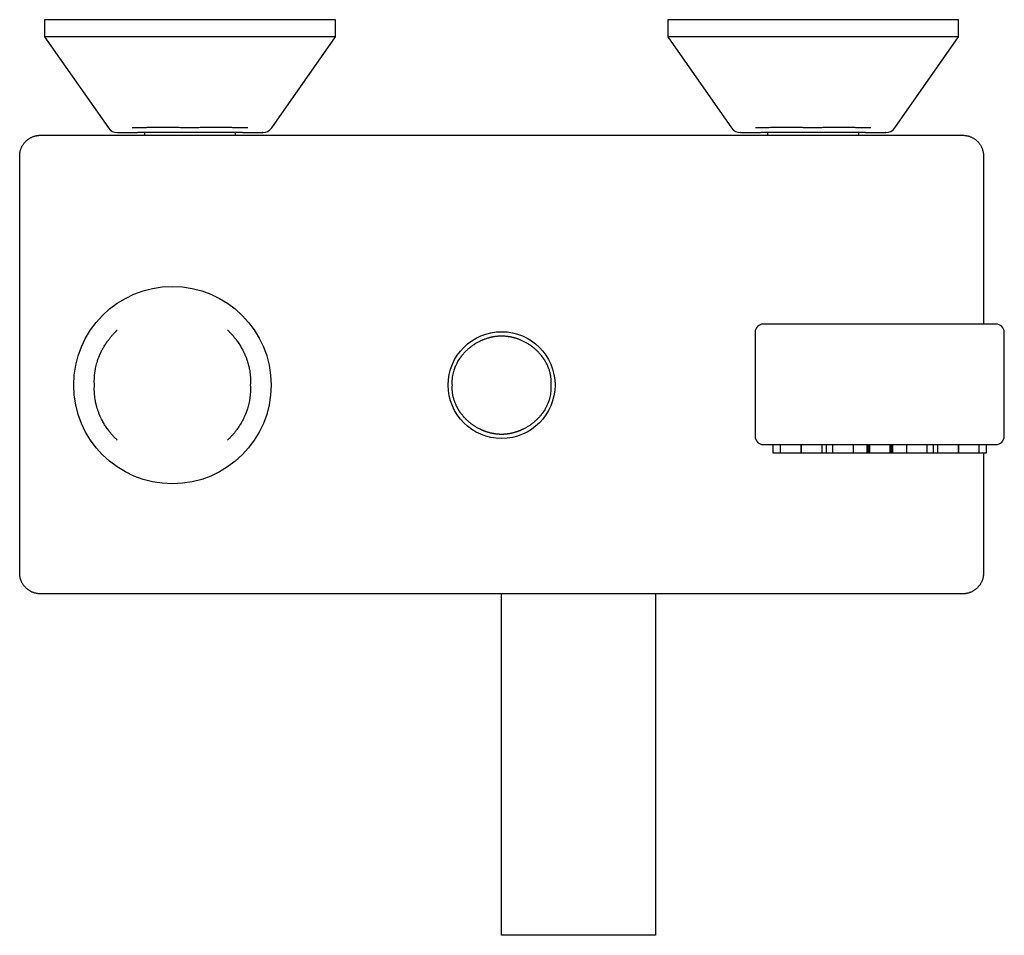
# Model space of a CAD drawing. Header units: millimetres. Extents: x 8 to 874, y 12 to 794.
# Tile 2 of 10: x 332 to 569, y 221 to 442. Entities that reach past the tile are written whole.
import ezdxf

# ---------------------------------------------------------------- set-up
doc = ezdxf.new("R2010")
doc.units = ezdxf.units.MM

msp = doc.modelspace()

# ---------------------------------------------------------------- linework, layer by layer
at = {"color": 7, "linetype": 'Continuous', "lineweight": 30}
for p, q in [((338, 441.75), (338, 437.59)), ((373, 441.75), (338, 441.75)), ((408, 441.75), (373, 441.75)), ((408, 437.59), (408, 441.75)), ((488, 441.75), (488, 437.59)), ((523, 441.75), (488, 441.75)), ((558, 441.75), (523, 441.75)), ((558, 437.59), (558, 441.75)), ((338, 437.59), (353.34, 415.69)), ((373, 437.59), (338, 437.59)), ((408, 437.59), (373, 437.59)), ((392.67, 415.69), (408, 437.59)), ((488, 437.59), (503.34, 415.69)), ((523, 437.59), (488, 437.59)), ((558, 437.59), (523, 437.59)), ((542.67, 415.69), (558, 437.59)), ((337, 413.91), (559, 413.91)), ((355.57, 414.56), (355.57, 414.56)), ((355.57, 414.56), (360.37, 414.56)), ((360.63, 414.56), (360.38, 414.56)), ((362.04, 414.56), (362.04, 413.91)), ((383.96, 413.91), (383.96, 414.56)), ((385.62, 414.56), (385.37, 414.56)), ((385.61, 414.56), (385.62, 414.56)), ((385.62, 414.56), (390.43, 414.56)), ((505.57, 414.56), (510.37, 414.56)), ((505.57, 414.56), (505.57, 414.56)), ((510.63, 414.56), (510.38, 414.56)), ((512.04, 414.56), (512.04, 413.91)), ((533.96, 413.91), (533.96, 414.56)), ((535.62, 414.56), (535.37, 414.56)), ((535.61, 414.56), (535.62, 414.56)), ((535.62, 414.56), (540.43, 414.56)), ((332, 308.49), (332, 408.91)), ((564, 408.91), (564, 368.46)), ((567, 368.46), (511, 368.46)), ((509, 366.46), (509, 341.42)), ((569, 341.42), (569, 366.46)), ((513.3, 339.42), (513.3, 337.48)), ((515.09, 339.42), (515.09, 337.48)), ((520.1, 337.48), (520.1, 339.42)), ((520.13, 339.42), (520.13, 337.48)), ((525.14, 337.48), (525.14, 339.42)), ((526.16, 339.42), (526.16, 337.48)), ((527.67, 339.42), (527.67, 337.48)), ((532.68, 337.48), (532.68, 339.42)), ((535.99, 337.48), (535.99, 339.42)), ((536.31, 337.48), (536.31, 339.42)), ((536.45, 339.42), (536.45, 337.48)), ((536.55, 339.42), (536.55, 337.48)), ((541.56, 337.48), (541.56, 339.42)), ((541.69, 339.42), (541.69, 337.48)), ((541.76, 339.42), (541.76, 337.48)), ((542.11, 339.42), (542.11, 337.48)), ((545.42, 339.42), (545.42, 337.48)), ((550.43, 337.48), (550.43, 339.42)), ((551.92, 337.48), (551.92, 339.42)), ((552.93, 339.42), (552.93, 337.48)), ((557.94, 337.48), (557.94, 339.42)), ((557.95, 339.42), (557.95, 337.48)), ((562.96, 337.48), (562.96, 339.42)), ((564.7, 337.48), (564.7, 339.42)), ((513.3, 337.48), (515.09, 337.48)), ((515.09, 337.48), (520.1, 337.48)), ((520.1, 337.48), (520.13, 337.48)), ((520.13, 337.48), (525.14, 337.48)), ((525.14, 337.48), (526.16, 337.48)), ((526.16, 337.48), (527.67, 337.48)), ((527.67, 337.48), (532.68, 337.48)), ((532.68, 337.48), (535.99, 337.48)), ((535.99, 337.48), (536.31, 337.48)), ((536.31, 337.48), (536.45, 337.48)), ((536.45, 337.48), (536.55, 337.48)), ((536.55, 337.48), (541.56, 337.48)), ((541.56, 337.48), (541.69, 337.48)), ((541.69, 337.48), (541.76, 337.48)), ((541.76, 337.48), (542.11, 337.48)), ((542.11, 337.48), (545.42, 337.48)), ((545.42, 337.48), (550.43, 337.48)), ((550.43, 337.48), (551.92, 337.48)), ((551.92, 337.48), (552.93, 337.48)), ((552.93, 337.48), (557.94, 337.48)), ((557.94, 337.48), (557.95, 337.48)), ((557.95, 337.48), (562.96, 337.48)), ((562.96, 337.48), (564.7, 337.48)), ((564, 337.48), (564, 308.49)), ((559, 303.49), (337, 303.49)), ((448, 223.25), (448, 303.49)), ((485.02, 303.49), (485.02, 223.25)), ((448, 221.25), (448, 223.25)), ((485.02, 223.25), (485.02, 221.25)), ((485.02, 221.25), (448, 221.25))]:
    msp.add_line(p, q, dxfattribs=at)
for centre, radius in [((368.76, 353.75), 23.76), ((448, 353.75), 12.86)]:
    msp.add_circle(centre, radius, dxfattribs=at)
for centre, radius, start, end in [((355.51, 417.21), 2.65, 214.9998, 270), ((390.5, 417.21), 2.65, 270, 325.0002), ((505.51, 417.21), 2.65, 214.9998, 270), ((540.5, 417.21), 2.65, 270, 325.0002), ((511, 366.46), 2, 90, 180), ((567, 366.46), 2, 0, 90), ((511, 341.42), 2, 180, 270), ((567, 341.42), 2, 270, 0)]:
    msp.add_arc(centre, radius, start, end, dxfattribs=at)
for points, knots in [([(373, 415.69), (372.83, 415.7), (372.5, 415.71), (371.99, 415.72), (371.47, 415.73), (370.95, 415.74), (370.41, 415.75), (369.87, 415.76), (369.33, 415.77), (368.79, 415.77), (368.24, 415.77), (367.69, 415.78), (367.16, 415.78), (366.65, 415.78), (366.29, 415.78), (366.06, 415.78), (365.95, 415.78), (365.84, 415.78), (365.73, 415.78), (365.62, 415.78), (365.51, 415.78), (365.25, 415.77), (364.84, 415.77), (364.29, 415.77), (363.75, 415.76), (363.21, 415.76), (362.69, 415.75), (362.17, 415.74), (361.65, 415.73), (361.12, 415.72), (360.59, 415.72), (360.08, 415.71), (359.58, 415.7), (359.26, 415.69), (359.1, 415.69)], [0, 0, 0, 0, 0.032359, 0.065285, 0.098777, 0.132834, 0.167455, 0.20264, 0.238388, 0.273965, 0.310081, 0.346734, 0.383923, 0.417093, 0.450676, 0.458271, 0.465888, 0.473526, 0.481184, 0.488863, 0.496563, 0.504283, 0.543476, 0.582795, 0.622238, 0.661805, 0.701493, 0.741303, 0.781177, 0.825006, 0.868803, 0.912567, 0.956299, 1, 1, 1, 1]), ([(386.91, 415.69), (386.75, 415.69), (386.45, 415.7), (386, 415.71), (385.55, 415.71), (385.1, 415.72), (384.67, 415.73), (384.26, 415.73), (383.86, 415.74), (383.48, 415.74), (383.11, 415.75), (382.75, 415.75), (382.41, 415.76), (382.09, 415.76), (381.79, 415.76), (381.5, 415.77), (381.22, 415.77), (380.97, 415.77), (380.81, 415.77), (380.73, 415.77), (380.71, 415.77), (380.7, 415.77), (380.68, 415.77), (380.66, 415.77), (380.64, 415.77), (380.62, 415.77), (380.39, 415.78), (379.95, 415.78), (379.29, 415.78), (378.63, 415.78), (377.97, 415.78), (377.32, 415.77), (376.68, 415.77), (376.04, 415.76), (375.41, 415.75), (374.79, 415.74), (374.19, 415.72), (373.59, 415.71), (373.2, 415.7), (373, 415.69)], [0, 0, 0, 0, 0.041849, 0.082034, 0.120551, 0.157401, 0.192581, 0.225507, 0.25682, 0.286519, 0.314604, 0.341539, 0.366798, 0.390381, 0.412286, 0.432513, 0.452824, 0.471104, 0.485508, 0.486838, 0.488153, 0.489452, 0.490737, 0.492006, 0.49326, 0.494499, 0.495722, 0.541929, 0.587382, 0.632079, 0.676017, 0.719194, 0.761609, 0.80326, 0.844145, 0.884263, 0.923612, 0.962192, 1, 1, 1, 1]), ([(523, 415.69), (522.83, 415.7), (522.5, 415.71), (521.99, 415.72), (521.47, 415.73), (520.95, 415.74), (520.41, 415.75), (519.87, 415.76), (519.33, 415.77), (518.79, 415.77), (518.24, 415.77), (517.69, 415.78), (517.16, 415.78), (516.65, 415.78), (516.29, 415.78), (516.06, 415.78), (515.95, 415.78), (515.84, 415.78), (515.73, 415.78), (515.62, 415.78), (515.51, 415.78), (515.25, 415.77), (514.84, 415.77), (514.29, 415.77), (513.75, 415.76), (513.21, 415.76), (512.69, 415.75), (512.17, 415.74), (511.65, 415.73), (511.12, 415.72), (510.59, 415.72), (510.08, 415.71), (509.58, 415.7), (509.26, 415.69), (509.1, 415.69)], [0, 0, 0, 0, 0.032359, 0.065285, 0.098777, 0.132834, 0.167455, 0.20264, 0.238388, 0.273965, 0.310081, 0.346734, 0.383923, 0.417093, 0.450676, 0.458271, 0.465888, 0.473526, 0.481184, 0.488863, 0.496563, 0.504283, 0.543476, 0.582795, 0.622238, 0.661805, 0.701493, 0.741303, 0.781177, 0.825006, 0.868803, 0.912567, 0.956299, 1, 1, 1, 1]), ([(536.91, 415.69), (536.75, 415.69), (536.45, 415.7), (536, 415.71), (535.55, 415.71), (535.1, 415.72), (534.67, 415.73), (534.26, 415.73), (533.86, 415.74), (533.48, 415.74), (533.11, 415.75), (532.75, 415.75), (532.41, 415.76), (532.09, 415.76), (531.79, 415.76), (531.5, 415.77), (531.22, 415.77), (530.97, 415.77), (530.81, 415.77), (530.73, 415.77), (530.71, 415.77), (530.7, 415.77), (530.68, 415.77), (530.66, 415.77), (530.64, 415.77), (530.62, 415.77), (530.39, 415.78), (529.95, 415.78), (529.29, 415.78), (528.63, 415.78), (527.97, 415.78), (527.32, 415.77), (526.68, 415.77), (526.04, 415.76), (525.41, 415.75), (524.79, 415.74), (524.19, 415.72), (523.59, 415.71), (523.2, 415.7), (523, 415.69)], [0, 0, 0, 0, 0.041849, 0.082034, 0.120551, 0.157401, 0.192581, 0.225507, 0.25682, 0.286519, 0.314604, 0.341539, 0.366798, 0.390381, 0.412286, 0.432513, 0.452824, 0.471104, 0.485508, 0.486838, 0.488153, 0.489452, 0.490737, 0.492006, 0.49326, 0.494499, 0.495722, 0.541929, 0.587382, 0.632079, 0.676017, 0.719194, 0.761609, 0.80326, 0.844145, 0.884263, 0.923612, 0.962192, 1, 1, 1, 1]), ([(355.58, 414.56), (355.58, 414.56), (355.56, 414.56), (355.54, 414.56), (355.51, 414.56), (355.51, 414.56), (355.51, 414.56)], [0, 0, 0, 0, 0.0025444, 0.3360572, 0.668437, 1, 1, 1, 1]), ([(373, 414.56), (372.77, 414.56), (372.29, 414.56), (371.58, 414.56), (370.88, 414.56), (370.18, 414.56), (369.48, 414.56), (368.81, 414.56), (368.14, 414.56), (367.48, 414.56), (366.83, 414.56), (366.14, 414.56), (365.42, 414.56), (364.67, 414.56), (363.93, 414.56), (363.22, 414.56), (362.53, 414.56), (361.87, 414.56), (361.24, 414.56), (360.83, 414.56), (360.63, 414.56)], [0, 0, 0, 0, 0.051355, 0.102512, 0.153591, 0.204713, 0.256, 0.30538, 0.354836, 0.404475, 0.454401, 0.504716, 0.565854, 0.627317, 0.689277, 0.751901, 0.813398, 0.875151, 0.937304, 1, 1, 1, 1]), ([(385.37, 414.56), (385.17, 414.56), (384.77, 414.56), (384.13, 414.56), (383.47, 414.56), (382.83, 414.56), (382.21, 414.56), (381.63, 414.56), (381.03, 414.56), (380.43, 414.56), (379.81, 414.56), (379.17, 414.56), (378.52, 414.56), (377.86, 414.56), (377.2, 414.56), (376.46, 414.56), (375.65, 414.56), (374.77, 414.56), (373.89, 414.56), (373.3, 414.56), (373, 414.56)], [0, 0, 0, 0, 0.062667, 0.124811, 0.186573, 0.248099, 0.298211, 0.347901, 0.397253, 0.446356, 0.495296, 0.545563, 0.595465, 0.645104, 0.694585, 0.744012, 0.808059, 0.871915, 0.935816, 1, 1, 1, 1]), ([(390.5, 414.56), (390.49, 414.56), (390.49, 414.56), (390.47, 414.56), (390.45, 414.56), (390.43, 414.56), (390.43, 414.56)], [0, 0, 0, 0, 0.322311, 0.645422, 0.969614, 1, 1, 1, 1]), ([(505.58, 414.56), (505.58, 414.56), (505.56, 414.56), (505.54, 414.56), (505.51, 414.56), (505.51, 414.56), (505.51, 414.56)], [0, 0, 0, 0, 0.002544, 0.336057, 0.668437, 1, 1, 1, 1]), ([(523, 414.56), (522.77, 414.56), (522.29, 414.56), (521.58, 414.56), (520.88, 414.56), (520.18, 414.56), (519.48, 414.56), (518.81, 414.56), (518.14, 414.56), (517.48, 414.56), (516.83, 414.56), (516.14, 414.56), (515.42, 414.56), (514.67, 414.56), (513.93, 414.56), (513.22, 414.56), (512.53, 414.56), (511.87, 414.56), (511.24, 414.56), (510.83, 414.56), (510.63, 414.56)], [0, 0, 0, 0, 0.051355, 0.102512, 0.153591, 0.204713, 0.256, 0.30538, 0.354836, 0.404475, 0.454401, 0.504716, 0.565854, 0.627317, 0.689277, 0.751901, 0.813398, 0.875151, 0.937304, 1, 1, 1, 1]), ([(535.37, 414.56), (535.17, 414.56), (534.77, 414.56), (534.13, 414.56), (533.47, 414.56), (532.83, 414.56), (532.21, 414.56), (531.63, 414.56), (531.03, 414.56), (530.43, 414.56), (529.81, 414.56), (529.17, 414.56), (528.52, 414.56), (527.86, 414.56), (527.2, 414.56), (526.46, 414.56), (525.65, 414.56), (524.77, 414.56), (523.89, 414.56), (523.3, 414.56), (523, 414.56)], [0, 0, 0, 0, 0.0626672, 0.1248109, 0.1865732, 0.2480992, 0.2982109, 0.3479006, 0.3972534, 0.4463557, 0.4952957, 0.5455627, 0.5954645, 0.6451038, 0.6945847, 0.7440124, 0.8080594, 0.8719149, 0.9358162, 1, 1, 1, 1]), ([(540.5, 414.56), (540.49, 414.56), (540.49, 414.56), (540.47, 414.56), (540.45, 414.56), (540.43, 414.56), (540.43, 414.56)], [0, 0, 0, 0, 0.322311, 0.645422, 0.969614, 1, 1, 1, 1]), ([(350, 353.75), (349.98, 353.99), (349.96, 354.46), (349.97, 355.18), (349.99, 355.74), (350.03, 356.16), (350.06, 356.44), (350.09, 356.71), (350.13, 356.99), (350.17, 357.26), (350.24, 357.65), (350.34, 358.17), (350.5, 358.82), (350.67, 359.4), (350.84, 359.91), (350.96, 360.24), (351.04, 360.45), (351.08, 360.55), (351.12, 360.65), (351.16, 360.75), (351.2, 360.85), (351.24, 360.95), (351.33, 361.15), (351.46, 361.44), (351.65, 361.85), (351.87, 362.27), (352.11, 362.7), (352.36, 363.13), (352.61, 363.54), (352.8, 363.82), (352.9, 363.97), (352.93, 364.02), (352.96, 364.06), (352.99, 364.11), (353.02, 364.15), (353.05, 364.19), (353.16, 364.34), (353.34, 364.59), (353.59, 364.92), (353.83, 365.23), (354.07, 365.51), (354.28, 365.76), (354.48, 365.98), (354.68, 366.2), (354.87, 366.39), (355.04, 366.57), (355.19, 366.72), (355.31, 366.84), (355.41, 366.94), (355.47, 366.99), (355.49, 367.01)], [0, 0, 0, 0, 0.04831, 0.096393, 0.144236, 0.162964, 0.181652, 0.2003, 0.218907, 0.237472, 0.255994, 0.299628, 0.344551, 0.390756, 0.421952, 0.453699, 0.460902, 0.468133, 0.475391, 0.482677, 0.48999, 0.497331, 0.5047, 0.532729, 0.562908, 0.595232, 0.629696, 0.661792, 0.695536, 0.726593, 0.730159, 0.73374, 0.737338, 0.740951, 0.74458, 0.748226, 0.751887, 0.781904, 0.810018, 0.836234, 0.860553, 0.88298, 0.903516, 0.922164, 0.941538, 0.958347, 0.972597, 0.984287, 0.993421, 1, 1, 1, 1]), ([(382.02, 367.01), (382.07, 366.97), (382.17, 366.87), (382.33, 366.71), (382.52, 366.53), (382.72, 366.32), (382.93, 366.09), (383.16, 365.84), (383.38, 365.58), (383.61, 365.31), (383.79, 365.09), (383.92, 364.92), (384, 364.81), (384.09, 364.7), (384.17, 364.59), (384.26, 364.48), (384.34, 364.36), (384.51, 364.12), (384.76, 363.76), (385.06, 363.29), (385.34, 362.82), (385.58, 362.39), (385.79, 361.99), (385.93, 361.71), (386.01, 361.53), (386.05, 361.45), (386.08, 361.37), (386.12, 361.29), (386.16, 361.21), (386.19, 361.13), (386.31, 360.85), (386.5, 360.38), (386.74, 359.71), (386.9, 359.18), (387.01, 358.79), (387.08, 358.53), (387.14, 358.28), (387.2, 358.03), (387.25, 357.78), (387.33, 357.37), (387.42, 356.79), (387.5, 356.04), (387.54, 355.28), (387.55, 354.51), (387.53, 354.01), (387.51, 353.75)], [0, 0, 0, 0, 0.013471, 0.02893, 0.046377, 0.065815, 0.087247, 0.110675, 0.132945, 0.156766, 0.18214, 0.191034, 0.200105, 0.209353, 0.218777, 0.228378, 0.238156, 0.24811, 0.287803, 0.325848, 0.362241, 0.396976, 0.426169, 0.454071, 0.460157, 0.466178, 0.472134, 0.478025, 0.48385, 0.48961, 0.495305, 0.544633, 0.592639, 0.639311, 0.657282, 0.675045, 0.6926, 0.709947, 0.727085, 0.744014, 0.794684, 0.845632, 0.896844, 0.948305, 1, 1, 1, 1]), ([(439.61, 362.14), (439.71, 362.23), (439.9, 362.41), (440.19, 362.66), (440.49, 362.9), (440.78, 363.13), (441.07, 363.34), (441.37, 363.54), (441.67, 363.74), (441.98, 363.93), (442.31, 364.11), (442.61, 364.27), (442.88, 364.4), (443.11, 364.51), (443.27, 364.58), (443.36, 364.62), (443.38, 364.63), (443.4, 364.64), (443.43, 364.65), (443.45, 364.66), (443.48, 364.67), (443.53, 364.69), (443.62, 364.73), (443.76, 364.79), (443.9, 364.84), (444.07, 364.9), (444.25, 364.97), (444.44, 365.03), (444.63, 365.09), (444.81, 365.15), (444.97, 365.19), (445.14, 365.24), (445.32, 365.28), (445.51, 365.33), (445.7, 365.37), (445.88, 365.41), (446.08, 365.44), (446.32, 365.48), (446.57, 365.52), (446.81, 365.55), (447.04, 365.57), (447.26, 365.59), (447.47, 365.6), (447.66, 365.61), (447.83, 365.61), (447.95, 365.61), (448, 365.61)], [0, 0, 0, 0, 0.042518, 0.084145, 0.124887, 0.164749, 0.203734, 0.241848, 0.279942, 0.319858, 0.360502, 0.401878, 0.42959, 0.457622, 0.482558, 0.485373, 0.48819, 0.491011, 0.493835, 0.496663, 0.499493, 0.502326, 0.515994, 0.531373, 0.548462, 0.567263, 0.587777, 0.610004, 0.633946, 0.651401, 0.669668, 0.688747, 0.708638, 0.729343, 0.75086, 0.770414, 0.789309, 0.818416, 0.846136, 0.872467, 0.897409, 0.92096, 0.942736, 0.963168, 0.982257, 1, 1, 1, 1]), ([(448, 365.61), (448.06, 365.61), (448.19, 365.61), (448.38, 365.61), (448.59, 365.6), (448.81, 365.58), (449.05, 365.56), (449.26, 365.54), (449.45, 365.52), (449.61, 365.49), (449.77, 365.47), (449.94, 365.44), (450.11, 365.41), (450.29, 365.37), (450.47, 365.33), (450.67, 365.29), (450.89, 365.23), (451.11, 365.17), (451.32, 365.11), (451.51, 365.05), (451.7, 364.99), (451.86, 364.93), (452.01, 364.88), (452.13, 364.83), (452.27, 364.78), (452.36, 364.74), (452.42, 364.72), (452.43, 364.71), (452.45, 364.7), (452.46, 364.7), (452.48, 364.69), (452.49, 364.69), (452.62, 364.63), (452.86, 364.53), (453.2, 364.37), (453.54, 364.19), (453.86, 364.02), (454.18, 363.83), (454.49, 363.64), (454.77, 363.45), (455.05, 363.25), (455.32, 363.05), (455.59, 362.84), (455.86, 362.62), (456.13, 362.39), (456.3, 362.22), (456.39, 362.14)], [0, 0, 0, 0, 0.019445, 0.040405, 0.06288, 0.086868, 0.11237, 0.139382, 0.156007, 0.173157, 0.19083, 0.209026, 0.227746, 0.246988, 0.268042, 0.288445, 0.314474, 0.339162, 0.36251, 0.384519, 0.40519, 0.424524, 0.440432, 0.455305, 0.469144, 0.485828, 0.487589, 0.489326, 0.491041, 0.492734, 0.494403, 0.49605, 0.497674, 0.539318, 0.580396, 0.620914, 0.660873, 0.700278, 0.739131, 0.776959, 0.812143, 0.848118, 0.884887, 0.922455, 0.960825, 1, 1, 1, 1]), ([(436.14, 353.75), (436.13, 354), (436.11, 354.5), (436.15, 355.26), (436.25, 355.99), (436.39, 356.69), (436.52, 357.18), (436.63, 357.51), (436.69, 357.68), (436.75, 357.86), (436.81, 358.03), (436.88, 358.2), (436.98, 358.42), (437.11, 358.71), (437.28, 359.06), (437.51, 359.48), (437.7, 359.8), (437.85, 360.02), (437.89, 360.09), (437.94, 360.16), (437.99, 360.24), (438.04, 360.31), (438.17, 360.49), (438.37, 360.77), (438.65, 361.11), (438.9, 361.4), (439.11, 361.64), (439.29, 361.82), (439.44, 361.97), (439.54, 362.07), (439.59, 362.12), (439.61, 362.14)], [0, 0, 0, 0, 0.079199, 0.160417, 0.243613, 0.314999, 0.387722, 0.406988, 0.426343, 0.445787, 0.465318, 0.484936, 0.504641, 0.543057, 0.585033, 0.630559, 0.696067, 0.705102, 0.714242, 0.723486, 0.732836, 0.742291, 0.75185, 0.804988, 0.851775, 0.892231, 0.926371, 0.954208, 0.975754, 0.991016, 1, 1, 1, 1]), ([(456.39, 362.14), (456.41, 362.12), (456.46, 362.08), (456.55, 361.98), (456.69, 361.84), (456.87, 361.66), (457.07, 361.44), (457.31, 361.17), (457.57, 360.85), (457.78, 360.56), (457.94, 360.34), (458.03, 360.21), (458.11, 360.09), (458.19, 359.97), (458.26, 359.86), (458.33, 359.74), (458.42, 359.6), (458.52, 359.43), (458.62, 359.24), (458.72, 359.05), (458.81, 358.87), (458.9, 358.7), (458.98, 358.53), (459.14, 358.17), (459.36, 357.6), (459.59, 356.81), (459.75, 356.03), (459.85, 355.26), (459.9, 354.5), (459.88, 354), (459.87, 353.75)], [0, 0, 0, 0, 0.007616, 0.0219, 0.042858, 0.070498, 0.102614, 0.140667, 0.18467, 0.234639, 0.255114, 0.270727, 0.286041, 0.301057, 0.315774, 0.330192, 0.34431, 0.368775, 0.392281, 0.414828, 0.436413, 0.457035, 0.476694, 0.495388, 0.584338, 0.671416, 0.756569, 0.839746, 0.920902, 1, 1, 1, 1]), ([(355.49, 340.49), (355.44, 340.53), (355.34, 340.63), (355.18, 340.79), (354.99, 340.97), (354.79, 341.18), (354.58, 341.41), (354.35, 341.66), (354.13, 341.92), (353.9, 342.19), (353.72, 342.41), (353.59, 342.58), (353.51, 342.69), (353.42, 342.8), (353.34, 342.91), (353.26, 343.02), (353.17, 343.14), (353, 343.38), (352.75, 343.74), (352.45, 344.21), (352.17, 344.68), (351.93, 345.11), (351.72, 345.51), (351.59, 345.79), (351.5, 345.97), (351.46, 346.05), (351.43, 346.13), (351.39, 346.21), (351.36, 346.29), (351.32, 346.37), (351.2, 346.65), (351.01, 347.12), (350.77, 347.79), (350.61, 348.32), (350.5, 348.71), (350.43, 348.97), (350.37, 349.22), (350.31, 349.47), (350.26, 349.72), (350.18, 350.13), (350.09, 350.71), (350.01, 351.46), (349.97, 352.22), (349.96, 352.99), (349.98, 353.49), (350, 353.75)], [0, 0, 0, 0, 0.013471, 0.02893, 0.046377, 0.065815, 0.087247, 0.110675, 0.132945, 0.156766, 0.18214, 0.191034, 0.200105, 0.209353, 0.218777, 0.228378, 0.238156, 0.24811, 0.287803, 0.325848, 0.362241, 0.396976, 0.426169, 0.454071, 0.460157, 0.466178, 0.472134, 0.478025, 0.48385, 0.48961, 0.495305, 0.544633, 0.592639, 0.639311, 0.657282, 0.675045, 0.6926, 0.709947, 0.727085, 0.744014, 0.794684, 0.845632, 0.896844, 0.948305, 1, 1, 1, 1]), ([(387.51, 353.75), (387.53, 353.51), (387.55, 353.04), (387.54, 352.32), (387.52, 351.76), (387.48, 351.34), (387.45, 351.06), (387.42, 350.79), (387.38, 350.51), (387.34, 350.24), (387.27, 349.85), (387.17, 349.33), (387.01, 348.68), (386.84, 348.1), (386.67, 347.59), (386.55, 347.26), (386.47, 347.05), (386.43, 346.95), (386.39, 346.85), (386.35, 346.75), (386.31, 346.65), (386.27, 346.55), (386.18, 346.35), (386.05, 346.06), (385.86, 345.65), (385.64, 345.23), (385.41, 344.8), (385.16, 344.37), (384.9, 343.96), (384.72, 343.68), (384.61, 343.53), (384.58, 343.48), (384.55, 343.44), (384.52, 343.39), (384.49, 343.35), (384.46, 343.31), (384.35, 343.16), (384.17, 342.91), (383.92, 342.58), (383.68, 342.27), (383.45, 341.99), (383.23, 341.74), (383.03, 341.52), (382.83, 341.3), (382.64, 341.11), (382.47, 340.93), (382.32, 340.78), (382.2, 340.66), (382.1, 340.56), (382.04, 340.51), (382.02, 340.49)], [0, 0, 0, 0, 0.0483104, 0.0963933, 0.1442359, 0.162964, 0.1816524, 0.2003003, 0.218907, 0.2374717, 0.2559937, 0.299628, 0.3445513, 0.3907564, 0.4219516, 0.4536993, 0.4609022, 0.4681328, 0.475391, 0.4826769, 0.4899903, 0.4973313, 0.5046997, 0.5327289, 0.5629076, 0.5952315, 0.6296961, 0.6617915, 0.6955365, 0.7265932, 0.7301587, 0.7337401, 0.7373376, 0.740951, 0.7445805, 0.7482259, 0.7518873, 0.781904, 0.8100184, 0.8362337, 0.8605532, 0.8829797, 0.9035159, 0.9221643, 0.9415376, 0.9583474, 0.9725965, 0.9842871, 0.9934212, 1, 1, 1, 1]), ([(439.61, 345.36), (439.6, 345.38), (439.55, 345.42), (439.45, 345.52), (439.31, 345.66), (439.14, 345.84), (438.93, 346.06), (438.69, 346.33), (438.43, 346.65), (438.22, 346.94), (438.06, 347.16), (437.97, 347.29), (437.89, 347.41), (437.81, 347.53), (437.74, 347.64), (437.67, 347.76), (437.58, 347.9), (437.49, 348.07), (437.38, 348.26), (437.28, 348.45), (437.19, 348.63), (437.1, 348.8), (437.03, 348.97), (436.87, 349.33), (436.65, 349.9), (436.42, 350.69), (436.25, 351.47), (436.15, 352.24), (436.11, 353), (436.13, 353.5), (436.14, 353.75)], [0, 0, 0, 0, 0.007616, 0.0219, 0.042858, 0.070498, 0.102614, 0.140666, 0.18467, 0.234639, 0.255114, 0.270727, 0.286041, 0.301057, 0.315774, 0.330192, 0.34431, 0.368775, 0.392281, 0.414828, 0.436413, 0.457035, 0.476694, 0.495388, 0.584338, 0.671416, 0.756569, 0.839746, 0.920902, 1, 1, 1, 1]), ([(459.87, 353.75), (459.88, 353.5), (459.9, 353), (459.85, 352.24), (459.76, 351.51), (459.62, 350.81), (459.48, 350.32), (459.37, 349.99), (459.32, 349.82), (459.25, 349.64), (459.19, 349.47), (459.12, 349.3), (459.03, 349.08), (458.9, 348.79), (458.72, 348.44), (458.49, 348.02), (458.3, 347.7), (458.16, 347.48), (458.11, 347.41), (458.06, 347.34), (458.01, 347.26), (457.96, 347.19), (457.83, 347.01), (457.63, 346.73), (457.35, 346.39), (457.11, 346.1), (456.89, 345.86), (456.71, 345.68), (456.57, 345.53), (456.47, 345.43), (456.41, 345.38), (456.39, 345.36)], [0, 0, 0, 0, 0.079199, 0.160417, 0.243613, 0.314999, 0.387722, 0.406988, 0.426343, 0.445787, 0.465318, 0.484936, 0.504641, 0.543057, 0.585033, 0.630559, 0.696067, 0.705102, 0.714242, 0.723486, 0.732836, 0.742291, 0.75185, 0.804988, 0.851775, 0.892231, 0.926371, 0.954208, 0.975754, 0.991016, 1, 1, 1, 1]), ([(448, 341.89), (447.94, 341.89), (447.82, 341.89), (447.62, 341.89), (447.41, 341.9), (447.19, 341.92), (446.95, 341.94), (446.74, 341.96), (446.55, 341.98), (446.4, 342.01), (446.23, 342.03), (446.07, 342.06), (445.9, 342.09), (445.72, 342.13), (445.53, 342.17), (445.33, 342.21), (445.11, 342.27), (444.89, 342.33), (444.69, 342.39), (444.49, 342.45), (444.31, 342.51), (444.14, 342.57), (444, 342.62), (443.87, 342.67), (443.74, 342.72), (443.64, 342.76), (443.59, 342.78), (443.57, 342.79), (443.56, 342.8), (443.54, 342.8), (443.53, 342.81), (443.51, 342.81), (443.39, 342.87), (443.15, 342.97), (442.8, 343.13), (442.47, 343.31), (442.14, 343.48), (441.82, 343.67), (441.52, 343.86), (441.23, 344.05), (440.95, 344.25), (440.68, 344.45), (440.41, 344.66), (440.15, 344.88), (439.88, 345.11), (439.7, 345.28), (439.61, 345.36)], [0, 0, 0, 0, 0.019445, 0.040405, 0.06288, 0.086868, 0.11237, 0.139382, 0.156007, 0.173157, 0.19083, 0.209026, 0.227746, 0.246988, 0.268042, 0.288445, 0.314474, 0.339162, 0.36251, 0.384519, 0.40519, 0.424524, 0.440432, 0.455305, 0.469144, 0.485828, 0.487589, 0.489326, 0.491041, 0.492734, 0.494403, 0.49605, 0.497674, 0.539318, 0.580396, 0.620914, 0.660873, 0.700278, 0.739131, 0.776959, 0.812143, 0.848118, 0.884887, 0.922455, 0.960825, 1, 1, 1, 1]), ([(456.39, 345.36), (456.29, 345.27), (456.1, 345.09), (455.81, 344.84), (455.52, 344.6), (455.22, 344.37), (454.93, 344.16), (454.64, 343.96), (454.33, 343.76), (454.02, 343.57), (453.69, 343.39), (453.39, 343.23), (453.12, 343.1), (452.89, 342.99), (452.74, 342.92), (452.65, 342.88), (452.62, 342.87), (452.6, 342.86), (452.58, 342.85), (452.55, 342.84), (452.53, 342.83), (452.47, 342.81), (452.38, 342.77), (452.25, 342.71), (452.1, 342.66), (451.94, 342.6), (451.76, 342.53), (451.56, 342.47), (451.37, 342.41), (451.2, 342.35), (451.03, 342.31), (450.86, 342.26), (450.68, 342.22), (450.49, 342.17), (450.31, 342.13), (450.13, 342.09), (449.92, 342.06), (449.69, 342.02), (449.43, 341.98), (449.19, 341.95), (448.96, 341.93), (448.74, 341.91), (448.54, 341.9), (448.35, 341.89), (448.17, 341.89), (448.06, 341.89), (448, 341.89)], [0, 0, 0, 0, 0.042518, 0.084145, 0.124887, 0.164749, 0.203734, 0.241848, 0.279942, 0.319858, 0.360502, 0.401878, 0.42959, 0.457622, 0.482558, 0.485373, 0.48819, 0.491011, 0.493835, 0.496663, 0.499493, 0.502326, 0.515994, 0.531373, 0.548462, 0.567263, 0.587777, 0.610004, 0.633946, 0.651401, 0.669668, 0.688747, 0.708638, 0.729343, 0.75086, 0.770414, 0.789309, 0.818416, 0.846136, 0.872467, 0.897409, 0.92096, 0.942736, 0.963168, 0.982257, 1, 1, 1, 1]), ([(511, 339.42), (511, 339.42), (511.01, 339.42), (511.03, 339.42), (511.06, 339.42), (511.11, 339.42), (511.18, 339.42), (511.25, 339.42), (511.35, 339.42), (511.45, 339.42), (511.58, 339.42), (511.72, 339.42), (511.88, 339.42), (512.05, 339.42), (512.23, 339.42), (512.43, 339.42), (512.64, 339.42), (512.86, 339.42), (513.09, 339.42), (513.34, 339.42), (513.6, 339.42), (513.87, 339.42), (514.16, 339.42), (514.44, 339.42), (514.73, 339.42), (515.01, 339.42), (515.3, 339.42), (515.59, 339.42), (515.87, 339.42), (516.14, 339.42), (516.35, 339.42), (516.48, 339.42), (516.53, 339.42), (516.54, 339.42), (516.56, 339.42), (516.57, 339.42), (516.59, 339.42), (516.73, 339.42), (517.02, 339.42), (517.45, 339.42), (517.89, 339.42), (518.35, 339.42), (518.82, 339.42), (519.29, 339.42), (519.78, 339.42), (520.27, 339.42), (520.78, 339.42), (521.3, 339.42), (521.84, 339.42), (522.39, 339.42), (522.94, 339.42), (523.46, 339.42), (523.93, 339.42), (524.36, 339.42), (524.84, 339.42), (525.2, 339.42), (525.44, 339.42), (525.52, 339.42), (525.6, 339.42), (525.67, 339.42), (525.75, 339.42), (525.98, 339.42), (526.38, 339.42), (526.95, 339.42), (527.52, 339.42), (528.1, 339.42), (528.68, 339.42), (529.21, 339.42), (529.67, 339.42), (530.07, 339.42), (530.48, 339.42), (530.88, 339.42), (531.29, 339.42), (531.7, 339.42), (532.18, 339.42), (532.74, 339.42), (533.37, 339.42), (534.01, 339.42), (534.64, 339.42), (535.29, 339.42), (535.92, 339.42), (536.54, 339.42), (537.16, 339.42), (537.77, 339.42), (538.39, 339.42), (538.99, 339.42), (539.58, 339.42), (540.17, 339.42), (540.75, 339.42), (541.33, 339.42), (541.91, 339.42), (542.46, 339.42), (542.97, 339.42), (543.43, 339.42), (543.79, 339.42), (544.02, 339.42), (544.11, 339.42), (544.15, 339.42), (544.16, 339.42), (544.17, 339.42), (544.18, 339.42), (544.19, 339.42), (544.2, 339.42), (544.21, 339.42), (544.22, 339.42), (544.24, 339.42), (544.27, 339.42), (544.31, 339.42), (544.36, 339.42), (544.42, 339.42), (544.49, 339.42), (544.56, 339.42), (544.64, 339.42), (544.73, 339.42), (544.83, 339.42), (544.94, 339.42), (545.06, 339.42), (545.19, 339.42), (545.33, 339.42), (545.45, 339.42), (545.56, 339.42), (545.64, 339.42), (545.71, 339.42), (545.77, 339.42), (545.81, 339.42), (545.84, 339.42), (545.87, 339.42), (545.88, 339.42), (545.91, 339.42), (545.95, 339.42), (546, 339.42), (546.05, 339.42), (546.11, 339.42), (546.24, 339.42), (546.52, 339.42), (546.94, 339.42), (547.41, 339.42), (547.89, 339.42), (548.39, 339.42), (548.92, 339.42), (549.44, 339.42), (549.97, 339.42), (550.48, 339.42), (550.94, 339.42), (551.33, 339.42), (551.65, 339.42), (551.9, 339.42), (552.04, 339.42), (552.09, 339.42), (552.1, 339.42), (552.12, 339.42), (552.13, 339.42), (552.14, 339.42), (552.15, 339.42), (552.17, 339.42), (552.18, 339.42), (552.2, 339.42), (552.23, 339.42), (552.27, 339.42), (552.33, 339.42), (552.4, 339.42), (552.48, 339.42), (552.58, 339.42), (552.68, 339.42), (552.79, 339.42), (552.92, 339.42), (553.05, 339.42), (553.2, 339.42), (553.37, 339.42), (553.5, 339.42), (553.58, 339.42), (553.61, 339.42), (553.64, 339.42), (553.67, 339.42), (553.69, 339.42), (553.72, 339.42), (553.82, 339.42), (553.98, 339.42), (554.21, 339.42), (554.39, 339.42), (554.53, 339.42), (554.62, 339.42), (554.72, 339.42), (554.81, 339.42), (554.9, 339.42), (555.13, 339.42), (555.52, 339.42), (556.05, 339.42), (556.45, 339.42), (556.71, 339.42), (556.83, 339.42), (556.94, 339.42), (557.06, 339.42), (557.18, 339.42), (557.3, 339.42), (557.51, 339.42), (557.82, 339.42), (558.23, 339.42), (558.58, 339.42), (558.88, 339.42), (559.12, 339.42), (559.31, 339.42), (559.42, 339.42), (559.46, 339.42), (559.47, 339.42), (559.48, 339.42), (559.49, 339.42), (559.5, 339.42), (559.51, 339.42), (559.52, 339.42), (559.55, 339.42), (559.58, 339.42), (559.63, 339.42), (559.68, 339.42), (559.75, 339.42), (559.83, 339.42), (559.91, 339.42), (560, 339.42), (560.07, 339.42), (560.13, 339.42), (560.2, 339.42), (560.27, 339.42), (560.34, 339.42), (560.41, 339.42), (560.51, 339.42), (560.63, 339.42), (560.75, 339.42), (560.87, 339.42), (560.98, 339.42), (561.07, 339.42), (561.15, 339.42), (561.22, 339.42), (561.27, 339.42), (561.31, 339.42), (561.33, 339.42), (561.34, 339.42), (561.36, 339.42), (561.37, 339.42), (561.39, 339.42), (561.52, 339.42), (561.78, 339.42), (562.14, 339.42), (562.49, 339.42), (562.82, 339.42), (563.15, 339.42), (563.46, 339.42), (563.76, 339.42), (564.06, 339.42), (564.34, 339.42), (564.61, 339.42), (564.87, 339.42), (565.12, 339.42), (565.35, 339.42), (565.56, 339.42), (565.76, 339.42), (565.94, 339.42), (566.1, 339.42), (566.26, 339.42), (566.39, 339.42), (566.52, 339.42), (566.63, 339.42), (566.73, 339.42), (566.81, 339.42), (566.88, 339.42), (566.93, 339.42), (566.97, 339.42), (567, 339.42), (567, 339.42), (567, 339.42)], [0, 0, 0, 0, 0.007169, 0.014338, 0.021507, 0.028676, 0.035845, 0.043015, 0.050184, 0.057353, 0.064863, 0.072374, 0.079884, 0.087395, 0.094905, 0.102416, 0.109585, 0.116754, 0.123923, 0.131092, 0.138261, 0.14543, 0.152599, 0.159768, 0.166077, 0.172386, 0.178695, 0.185004, 0.190555, 0.196107, 0.200993, 0.203143, 0.203424, 0.203706, 0.203987, 0.204269, 0.20455, 0.204832, 0.212627, 0.220423, 0.228218, 0.236014, 0.24381, 0.251466, 0.259122, 0.266779, 0.274435, 0.282231, 0.290027, 0.297822, 0.305618, 0.313413, 0.31913, 0.324847, 0.330564, 0.33811, 0.339098, 0.340087, 0.341075, 0.342063, 0.343051, 0.344039, 0.351207, 0.358375, 0.365543, 0.37271, 0.379878, 0.387045, 0.391872, 0.396699, 0.401526, 0.406352, 0.411179, 0.416006, 0.420832, 0.428193, 0.435555, 0.442915, 0.450274, 0.457633, 0.465031, 0.472025, 0.47902, 0.486013, 0.493006, 0.499998, 0.506622, 0.513246, 0.51987, 0.526492, 0.533114, 0.539735, 0.545256, 0.550777, 0.555636, 0.557773, 0.558714, 0.558837, 0.55896, 0.559084, 0.559207, 0.55933, 0.559453, 0.559473, 0.559644, 0.559851, 0.560133, 0.560623, 0.561246, 0.562001, 0.562754, 0.563603, 0.564549, 0.565593, 0.566733, 0.567971, 0.569305, 0.571046, 0.572618, 0.574023, 0.575261, 0.57633, 0.577094, 0.577741, 0.578272, 0.578593, 0.578849, 0.579044, 0.579193, 0.579806, 0.58042, 0.581034, 0.581647, 0.582261, 0.585636, 0.591663, 0.597044, 0.602426, 0.608832, 0.615238, 0.621644, 0.628049, 0.634455, 0.64086, 0.645088, 0.649315, 0.653035, 0.654672, 0.654833, 0.654994, 0.655154, 0.655315, 0.655476, 0.655637, 0.655797, 0.655958, 0.656171, 0.656507, 0.657072, 0.657814, 0.658733, 0.659829, 0.661101, 0.662424, 0.663897, 0.665518, 0.667288, 0.669208, 0.671491, 0.673954, 0.674371, 0.674731, 0.67509, 0.675447, 0.675801, 0.676154, 0.676506, 0.679737, 0.682799, 0.685692, 0.687075, 0.688416, 0.689714, 0.69097, 0.692184, 0.693642, 0.700513, 0.708322, 0.716131, 0.717884, 0.719637, 0.72139, 0.723143, 0.724896, 0.726649, 0.728402, 0.734634, 0.740866, 0.747098, 0.751211, 0.755324, 0.758944, 0.760537, 0.760716, 0.760894, 0.761073, 0.761252, 0.761431, 0.761609, 0.761788, 0.762178, 0.762749, 0.763502, 0.764444, 0.765572, 0.766884, 0.768381, 0.770063, 0.771087, 0.77217, 0.773311, 0.77451, 0.775767, 0.777083, 0.778456, 0.780937, 0.783237, 0.785358, 0.787299, 0.78906, 0.790542, 0.791867, 0.793035, 0.793393, 0.793734, 0.794056, 0.794361, 0.794648, 0.794918, 0.795169, 0.802338, 0.809507, 0.816677, 0.823846, 0.831015, 0.838184, 0.845353, 0.852522, 0.860032, 0.867543, 0.875053, 0.882564, 0.890074, 0.897585, 0.904754, 0.911923, 0.919092, 0.926261, 0.93343, 0.940599, 0.947768, 0.954937, 0.962448, 0.969958, 0.977469, 0.984979, 0.99249, 1, 1, 1, 1])]:
    msp.add_open_spline(points, degree=3, knots=knots, dxfattribs=at)
for points in [[(332, 408.91), (332, 409), (332.01, 409.19), (332.03, 409.47), (332.07, 409.75), (332.12, 410.02), (332.19, 410.3), (332.28, 410.56), (332.38, 410.83), (332.49, 411.08), (332.62, 411.33), (332.77, 411.57), (332.92, 411.81), (333.09, 412.03), (333.27, 412.24), (333.46, 412.45), (333.67, 412.64), (333.88, 412.82), (334.11, 412.99), (334.34, 413.15), (334.58, 413.29), (334.83, 413.42), (335.09, 413.53), (335.35, 413.63), (335.62, 413.72), (335.89, 413.79), (336.16, 413.84), (336.44, 413.88), (336.72, 413.91), (336.91, 413.91), (337, 413.91)], [(559, 413.91), (559.1, 413.91), (559.29, 413.91), (559.57, 413.88), (559.85, 413.84), (560.13, 413.78), (560.41, 413.71), (560.68, 413.62), (560.94, 413.52), (561.2, 413.4), (561.45, 413.27), (561.7, 413.13), (561.93, 412.97), (562.16, 412.79), (562.37, 412.61), (562.58, 412.41), (562.77, 412.2), (562.95, 411.98), (563.12, 411.75), (563.28, 411.51), (563.42, 411.26), (563.54, 411.01), (563.66, 410.75), (563.75, 410.48), (563.83, 410.21), (563.88, 410.02), (563.9, 409.93)], [(563.9, 409.93), (563.91, 409.85), (563.95, 409.68), (563.98, 409.42), (564, 409.17), (564, 409), (564, 408.91)], [(337, 303.49), (336.91, 303.49), (336.72, 303.49), (336.44, 303.52), (336.16, 303.56), (335.89, 303.61), (335.62, 303.68), (335.35, 303.77), (335.09, 303.87), (334.83, 303.98), (334.58, 304.11), (334.34, 304.25), (334.11, 304.41), (333.88, 304.58), (333.67, 304.76), (333.46, 304.95), (333.27, 305.16), (333.09, 305.37), (332.92, 305.59), (332.77, 305.83), (332.62, 306.07), (332.49, 306.32), (332.38, 306.57), (332.28, 306.84), (332.19, 307.1), (332.12, 307.38), (332.07, 307.65), (332.03, 307.93), (332.01, 308.21), (332, 308.4), (332, 308.49)], [(564, 308.49), (564, 308.4), (564, 308.21), (563.97, 307.93), (563.93, 307.65), (563.88, 307.38), (563.81, 307.1), (563.72, 306.84), (563.62, 306.57), (563.51, 306.32), (563.38, 306.07), (563.24, 305.83), (563.08, 305.59), (562.91, 305.37), (562.73, 305.16), (562.54, 304.95), (562.34, 304.76), (562.12, 304.58), (561.9, 304.41), (561.66, 304.25), (561.42, 304.11), (561.17, 303.98), (560.92, 303.87), (560.65, 303.77), (560.39, 303.68), (560.11, 303.61), (559.84, 303.56), (559.56, 303.52), (559.28, 303.49), (559.1, 303.49), (559, 303.49)]]:
    msp.add_open_spline(points, degree=3, dxfattribs=at)

doc.saveas('drawing.dxf')
